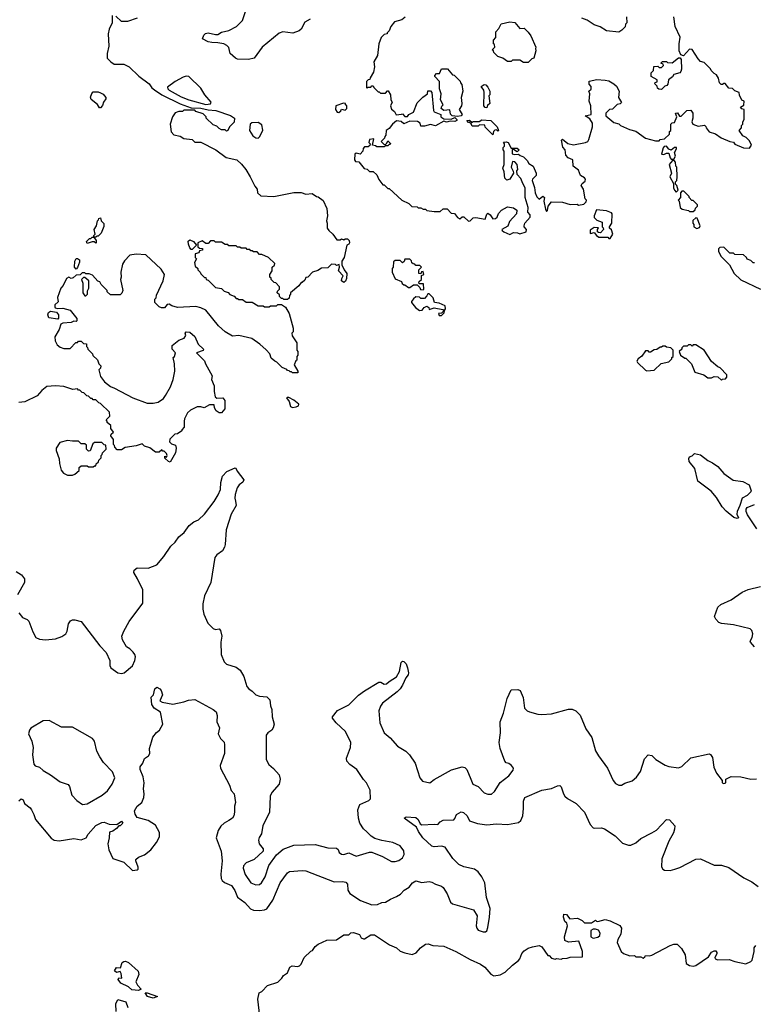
# Model space of a CAD drawing. Extents: x 2086813 to 2278017, y 548126 to 753336.
# Tile 51 of 256: x 2159193 to 2165204, y 586372 to 594431. Entities that reach past the tile are written whole.
import ezdxf

# ---------------------------------------------------------------- set-up
doc = ezdxf.new("R2010")
doc.units = 0

msp = doc.modelspace()

# ---------------------------------------------------------------- linework, layer by layer
at = {"layer": '0CON10XD'}
for points in [[(2161571.2, 594435), (2161525, 594410), (2161496.1, 594353.9), (2161480.7, 594339.3), (2161427.7, 594322.3), (2161345, 594330.8), (2161315, 594320), (2161176, 594205), (2161112.5, 594115), (2161065.8, 594104.2), (2160975, 594109.2), (2160958, 594115), (2160914.4, 594154.4), (2160903.3, 594203.3), (2160888.9, 594218.9), (2160862.4, 594232.4), (2160815, 594243.1), (2160765, 594243.8), (2160735, 594251.1), (2160690, 594275), (2160700, 594305), (2160712.1, 594317.9), (2160735, 594323.6), (2160795, 594309.5), (2160815, 594310.6), (2160845, 594327.8), (2160905, 594343.3), (2160966.7, 594375), (2161016, 594425), (2161045, 594515.8)], [(2159950.8, 594465), (2159948.8, 594405), (2159923.8, 594355), (2159916.2, 594315), (2159921.2, 594215), (2159910, 594155), (2159910, 594115), (2159940, 594085), (2159965, 594067.5), (2160045, 594066.7), (2160087.5, 594045), (2160168.9, 593968.9), (2160252, 593905), (2160274.4, 593874.4), (2160296.4, 593856.4), (2160355, 593817.5), (2160505, 593743.3), (2160595, 593710), (2160675, 593706.7), (2160735, 593693.8), (2160799.3, 593689.3), (2160917.7, 593647.7), (2160950, 593625), (2160948.3, 593591.7), (2160910, 593555), (2160896.4, 593523.6), (2160885, 593520), (2160875, 593530), (2160845, 593530), (2160825, 593540), (2160805, 593560), (2160775, 593570), (2160720, 593625), (2160720, 593635), (2160695, 593660), (2160635, 593680), (2160625, 593690), (2160535, 593690), (2160525, 593680), (2160495, 593680), (2160465, 593667.5), (2160443, 593637), (2160423.3, 593575), (2160433, 593513), (2160455, 593490), (2160507, 593477), (2160535, 593460), (2160605, 593450), (2160625, 593430), (2160675, 593430), (2160797, 593367), (2160883, 593303), (2160970, 593285), (2161009.3, 593249.3), (2161042.5, 593205), (2161080, 593145), (2161117.5, 593067.5), (2161137.5, 593045), (2161140, 593015), (2161165, 592990), (2161273, 592983), (2161435, 593016.7), (2161495, 593016.7), (2161535, 593002.5), (2161585, 593007.5), (2161623, 592983), (2161635, 592982.5), (2161675, 592950), (2161707, 592887), (2161712.5, 592825), (2161702.5, 592785), (2161710, 592765), (2161710, 592725), (2161722.5, 592705), (2161756.4, 592676.4), (2161788.3, 592628.3), (2161815, 592630), (2161825, 592637.5), (2161845, 592630), (2161855, 592637.5), (2161875, 592637.5), (2161890, 592625), (2161892.5, 592605), (2161885, 592592.5), (2161870, 592585), (2161847.5, 592485), (2161830, 592455), (2161830, 592425), (2161847.5, 592385), (2161870, 592355), (2161866.2, 592313.8), (2161858.3, 592291.7), (2161845, 592280), (2161827.5, 592295), (2161828.3, 592311.7), (2161840, 592335), (2161802.5, 592375), (2161810, 592405), (2161808.3, 592428.3), (2161785, 592420), (2161777.5, 592427.5), (2161745, 592430), (2161715, 592400), (2161663, 592397), (2161631.7, 592378.3), (2161590, 592365), (2161550, 592325), (2161535, 592320), (2161525, 592300), (2161505, 592280), (2161495, 592280), (2161476.4, 592253.6), (2161410, 592195), (2161410, 592185), (2161400, 592175), (2161398.3, 592151.7), (2161385, 592140), (2161355, 592140), (2161345, 592150), (2161335, 592150), (2161320, 592165), (2161318.3, 592178.3), (2161300, 592195), (2161301.7, 592208.3), (2161320, 592225), (2161320, 592245), (2161288.3, 592278.3), (2161275, 592280), (2161250, 592305), (2161250, 592315), (2161240, 592325), (2161240, 592345), (2161260, 592375), (2161260, 592405), (2161278.3, 592421.7), (2161280, 592435), (2161230, 592485), (2161175, 592510), (2161155, 592510), (2161135, 592530), (2161105, 592530), (2161095, 592540), (2161085, 592540), (2161075, 592550), (2161055, 592550), (2161045, 592560), (2161005, 592560), (2160995, 592570), (2160975, 592570), (2160965, 592580), (2160905, 592580), (2160895, 592590), (2160875, 592590), (2160845, 592610), (2160795, 592610), (2160785, 592620), (2160755, 592620), (2160735, 592600), (2160715, 592600), (2160685, 592620), (2160650, 592605), (2160651.7, 592571.7), (2160665, 592560), (2160688.3, 592558.3), (2160690, 592545), (2160665, 592540), (2160658.3, 592521.7), (2160630, 592515), (2160630, 592485), (2160640, 592475), (2160622.5, 592445), (2160630, 592415), (2160650, 592395), (2160650, 592385), (2160670, 592365), (2160675, 592350), (2160705, 592320), (2160715, 592320), (2160720, 592305), (2160735, 592300), (2160795, 592240), (2160845, 592230), (2160865, 592210), (2160898.3, 592198.3), (2160911.7, 592181.7), (2160948.3, 592168.3), (2160965, 592150), (2160975, 592150), (2160985, 592140), (2161015, 592140), (2161045, 592120), (2161095, 592120), (2161145, 592090), (2161185, 592090), (2161195, 592080), (2161235, 592080), (2161245, 592090), (2161295, 592090), (2161305, 592100), (2161335, 592100), (2161368.3, 592078.3), (2161397, 592027), (2161430, 591905), (2161430, 591875), (2161420, 591865), (2161423, 591843), (2161460, 591785), (2161460, 591725), (2161470, 591715), (2161470, 591685), (2161460, 591675), (2161460, 591645), (2161451.7, 591638.3), (2161440, 591605), (2161470, 591555), (2161468.3, 591541.7), (2161425, 591540), (2161418.3, 591548.3), (2161405, 591550), (2161398.3, 591558.3), (2161385, 591560), (2161378.3, 591568.3), (2161340, 591585), (2161298.3, 591628.3), (2161280, 591635), (2161251.7, 591661.7), (2161240, 591695), (2161209.3, 591729.3), (2161157.5, 591775), (2161091.2, 591821.2), (2160985, 591847.5), (2160935, 591841.2), (2160875, 591876.2), (2160820, 591925), (2160715, 592052.5), (2160675, 592072.5), (2160633, 592083), (2160485, 592076.2), (2160438.3, 592088.3), (2160415, 592103.3), (2160400.7, 592099.3), (2160377, 592073), (2160353, 592073), (2160335, 592080), (2160300, 592115), (2160300, 592145), (2160310, 592155), (2160313, 592177)], [(2160155, 594442.5), (2160075, 594417.5), (2160025, 594417.5), (2159980.3, 594460.3)], [(2162347.7, 594452.3), (2162319.5, 594430.5), (2162260, 594415), (2162231.2, 594375), (2162215, 594340), (2162200, 594325), (2162200, 594315), (2162175, 594310), (2162150, 594285), (2162132.5, 594235), (2162121.7, 594138.3), (2162090, 594085), (2162097.5, 594045), (2162087, 594003), (2162060, 593955), (2162058.3, 593941.7), (2162045, 593940), (2162030, 593925), (2162030, 593875), (2162035, 593870), (2162045, 593880), (2162065, 593880), (2162075, 593890), (2162085, 593890), (2162090, 593875), (2162125, 593840), (2162135, 593840), (2162145, 593830), (2162185, 593830), (2162201.7, 593848.3), (2162208.3, 593848.3), (2162227, 593817), (2162230, 593775), (2162240, 593755), (2162227.5, 593725), (2162235, 593700), (2162259.3, 593679.3), (2162273, 593653), (2162318.3, 593658.3), (2162325, 593660), (2162345, 593637.5), (2162365, 593637.5), (2162377.5, 593655), (2162416.7, 593673.3), (2162445, 593750), (2162491.7, 593798.3), (2162530, 593825), (2162531.7, 593848.3), (2162555, 593850), (2162566.7, 593835), (2162579.3, 593689.3), (2162585, 593677.5), (2162640, 593655), (2162640, 593635), (2162665, 593620), (2162725, 593617.5), (2162755, 593630), (2162770, 593615), (2162770, 593605), (2162755, 593597.5), (2162715, 593600), (2162685, 593592.5), (2162665, 593600), (2162595, 593562.5), (2162555, 593572.5), (2162505, 593560), (2162475, 593560), (2162470, 593585), (2162447.5, 593597.5), (2162385, 593600), (2162335, 593580), (2162315, 593597.5), (2162275, 593602.5), (2162242.5, 593575), (2162215, 593540), (2162192.5, 593525), (2162190, 593485), (2162180, 593475), (2162178.3, 593461.7), (2162150, 593435), (2162171.7, 593411.7), (2162185, 593410), (2162198.3, 593421.7), (2162205, 593440), (2162227, 593417), (2162225, 593410), (2162215, 593410), (2162205, 593400), (2162185, 593400), (2162175, 593390), (2162115, 593390), (2162105, 593400), (2162080, 593405), (2162090, 593455), (2162055, 593450), (2162050, 593425), (2162060, 593415), (2162058.3, 593401.7), (2162045, 593390), (2162015, 593390), (2162003, 593377), (2162000, 593355), (2161978.3, 593331.7), (2161945, 593340), (2161935, 593330), (2161933.3, 593285), (2161941.7, 593271.7), (2161968.3, 593268.3), (2162013, 593213), (2162037, 593207), (2162055, 593190), (2162085, 593190), (2162115, 593160), (2162133, 593123), (2162165, 593080), (2162175, 593080), (2162205, 593050), (2162215, 593050), (2162320, 592955), (2162377, 592927), (2162403, 592903), (2162445, 592900), (2162455, 592890), (2162475, 592890), (2162495, 592880), (2162515, 592880), (2162525, 592870), (2162585, 592860), (2162635, 592860), (2162658.3, 592881.7), (2162691.7, 592881.7), (2162725, 592847.5), (2162750, 592845), (2162775, 592812.5), (2162795, 592802.5), (2162815, 592817.5), (2162827, 592817), (2162865, 592782.5), (2162880, 592785), (2162905, 592810), (2162925, 592812.5), (2163001.7, 592798.3), (2163015, 592840), (2163025, 592847.5), (2163042.5, 592835), (2163065, 592802.5), (2163087, 592803), (2163100, 592815), (2163110, 592845), (2163135, 592872.5), (2163185, 592900), (2163235, 592892.5), (2163261.7, 592871.7), (2163257, 592843), (2163201.7, 592778.3), (2163188, 592742), (2163137.5, 592715), (2163140, 592705), (2163153.9, 592693.9), (2163205, 592672.5)], [(2163355, 594080), (2163315, 594080), (2163285, 594100), (2163225, 594100), (2163215, 594090), (2163185, 594090), (2163147, 594117), (2163105, 594130), (2163071.7, 594161.7), (2163070, 594175), (2163060, 594185), (2163080, 594205), (2163077, 594227), (2163070, 594235), (2163070, 594265), (2163090, 594285), (2163088.3, 594331.7), (2163115, 594360), (2163133.9, 594396.1), (2163205, 594412.5), (2163245, 594407.5), (2163285, 594360), (2163321.7, 594361.7), (2163355, 594330), (2163375, 594300), (2163417.5, 594205), (2163412.5, 594195), (2163417.5, 594175), (2163400, 594115), (2163385, 594110), (2163355, 594080)], [(2163205, 592672.5), (2163235, 592690), (2163267, 592687), (2163285, 592677.5), (2163337.5, 592695), (2163338.8, 592715), (2163320, 592735), (2163320, 592745), (2163327.5, 592765), (2163370, 592815), (2163370, 592835), (2163350, 592855), (2163352.5, 592895), (2163330, 592975), (2163330, 593055), (2163309.3, 593089.3), (2163295, 593130), (2163263, 593163), (2163260, 593195), (2163270, 593205), (2163262.5, 593245), (2163245, 593267.5), (2163225, 593270), (2163213.3, 593225), (2163231.7, 593191.7), (2163232.5, 593175), (2163203.6, 593126.4), (2163178.3, 593118.3), (2163163.6, 593133.6), (2163157.5, 593185), (2163147.5, 593215), (2163157.5, 593245), (2163157.5, 593355), (2163150, 593365), (2163150, 593385), (2163160, 593395), (2163160, 593415), (2163151.7, 593428.3), (2163175, 593432.5), (2163190, 593425), (2163215, 593380), (2163265, 593380), (2163280, 593365), (2163265, 593350), (2163235, 593370), (2163221.7, 593368.3), (2163223.6, 593333.6), (2163245, 593327.5), (2163275, 593330), (2163288.3, 593318.3), (2163315, 593310), (2163345, 593280), (2163360, 593255), (2163393.6, 593233.6), (2163420, 593175), (2163420, 593155), (2163390, 593125), (2163387.5, 593115), (2163406.4, 593056.4), (2163410, 593015), (2163425, 592982.5), (2163445, 592962.5), (2163475, 592987.5), (2163487, 592977), (2163483.3, 592945), (2163495, 592880), (2163505, 592860), (2163511.7, 592868.3), (2163517.5, 592905), (2163545, 592940), (2163635, 592937.5), (2163698.3, 592918.3), (2163755, 592920), (2163765, 592912.5), (2163808.3, 592921.7), (2163828.3, 592941.7), (2163830, 592955), (2163820, 592965), (2163807.5, 593045), (2163787.5, 593075), (2163795, 593090), (2163819.3, 593110.7), (2163822.5, 593125), (2163815, 593136.7), (2163782.5, 593155), (2163765, 593200), (2163721.7, 593231.7), (2163720, 593285), (2163681.7, 593301.7), (2163661.7, 593321.7), (2163657.5, 593365), (2163638.3, 593388.3), (2163627.5, 593445), (2163635, 593452.5), (2163678, 593418), (2163725, 593406.7), (2163823.9, 593426.1), (2163842.5, 593435), (2163850.7, 593449.3), (2163880, 593555), (2163880, 593585), (2163859.3, 593619.3), (2163820, 593645), (2163870, 593655), (2163867.5, 593725), (2163852.5, 593765), (2163857.5, 593825), (2163850, 593845), (2163868.3, 593861.7), (2163870, 593885), (2163853, 593903), (2163851.7, 593928.3), (2163915, 593942.5), (2163985, 593937.5), (2164015, 593930), (2164055, 593907.5), (2164076.4, 593886.4), (2164097.5, 593845), (2164093, 593793), (2164117, 593753), (2164107, 593743), (2164081.7, 593738.3), (2164045, 593700), (2164020, 593695), (2163990, 593665), (2163990, 593645), (2164055, 593590), (2164095, 593580), (2164110, 593565), (2164183, 593533), (2164235, 593520), (2164315, 593462.5), (2164395, 593440), (2164425, 593440), (2164435, 593450), (2164470, 593455), (2164510, 593495), (2164510, 593515), (2164520, 593525), (2164520, 593575), (2164533, 593587), (2164550, 593590), (2164570, 593635), (2164565, 593650), (2164560, 593665), (2164575, 593670), (2164591.7, 593641.7), (2164605, 593642.5), (2164651.7, 593688.3), (2164685, 593690), (2164700, 593665), (2164700, 593625), (2164692.5, 593595), (2164702.5, 593575), (2164745, 593560), (2164797, 593567), (2164808.3, 593558.3), (2164810, 593545), (2164835, 593512.5), (2164887, 593497), (2164933, 593463), (2165003, 593433), (2165035, 593430), (2165045, 593412.5), (2165115, 593382.5), (2165165, 593380), (2165180, 593405), (2165165, 593440), (2165138.3, 593468.3), (2165111.7, 593481.7), (2165080, 593525), (2165100, 593545), (2165100, 593565), (2165110, 593575), (2165110, 593595), (2165120, 593615), (2165120, 593695), (2165101.7, 593701.7), (2165090, 593715), (2165118.3, 593731.7), (2165120, 593765), (2165101.7, 593771.7), (2165083, 593813), (2165080, 593835), (2165045, 593850), (2165025, 593867.5), (2164995, 593870), (2164965, 593910), (2164955, 593910), (2164945, 593900), (2164931.7, 593901.7), (2164920, 593915), (2164911.7, 593951.7), (2164895, 593980), (2164875, 593990), (2164850, 594015), (2164845, 594030), (2164795, 594080), (2164765, 594090), (2164745, 594110), (2164695, 594187.5), (2164675, 594190), (2164625, 594136.7), (2164602.5, 594142.5), (2164590, 594175), (2164590, 594235), (2164598.3, 594288.3), (2164557.5, 594375), (2164546.7, 594455)], [(2164157.5, 594455), (2164160, 594405), (2164150, 594395), (2164147, 594373), (2164120, 594345), (2164095, 594330), (2163995, 594340), (2163941.7, 594371.7), (2163895, 594390), (2163837, 594427), (2163793, 594443)], [(2164445, 593860), (2164421.7, 593861.7), (2164411.7, 593871.7), (2164408.3, 593888.3), (2164390, 593905), (2164391.7, 593918.3), (2164408.3, 593921.7), (2164408.3, 593938.3), (2164360, 593965), (2164360, 593995), (2164380, 594015), (2164381.7, 594048.3), (2164415, 594050), (2164425, 594040), (2164445, 594040), (2164460, 594055), (2164458.3, 594068.3), (2164440, 594075), (2164451.7, 594088.3), (2164485, 594090), (2164495, 594080), (2164531.7, 594078.3), (2164585, 594120), (2164598.3, 594118.3), (2164606.7, 594105), (2164608.8, 594025), (2164603.8, 594006.2), (2164593.6, 593996.4), (2164546.7, 593983.3), (2164535, 593962.5), (2164501.7, 593938.3), (2164497, 593903), (2164488.3, 593891.7), (2164471.7, 593888.3), (2164445, 593860)], [(2162775, 593637.5), (2162733, 593643), (2162718.3, 593658.3), (2162712.5, 593692.5), (2162665, 593686.7), (2162642.5, 593705), (2162646.4, 593723.6), (2162657.5, 593735), (2162636.2, 593775), (2162642.5, 593825), (2162628.8, 593865), (2162627.5, 593925), (2162590, 593965), (2162590, 593975), (2162605, 593990), (2162628.3, 593991.7), (2162645, 594030), (2162695, 594030), (2162735, 593980), (2162748.3, 593978.3), (2162798.3, 593928.3), (2162800, 593915), (2162811.7, 593901.7), (2162820, 593845), (2162806.7, 593795), (2162810, 593745), (2162807.5, 593725), (2162790, 593695), (2162812.5, 593655), (2162805, 593643.3), (2162775, 593637.5)], [(2160715, 593737.5), (2160755, 593742.5), (2160760, 593755), (2160707.5, 593815), (2160675, 593870), (2160575.9, 593965.9), (2160555, 593968.8), (2160529.3, 593960.7), (2160463.9, 593926.1), (2160401.9, 593878.1), (2160404.3, 593865), (2160415, 593854.4), (2160515, 593800.8), (2160577.5, 593775), (2160715, 593737.5)], [(2159855, 593710), (2159845, 593710), (2159828.3, 593738.3), (2159778.3, 593778.3), (2159773, 593797), (2159783, 593827), (2159795, 593840), (2159835, 593840), (2159855, 593832.5), (2159875, 593822.5), (2159897.5, 593795), (2159897, 593783), (2159877.5, 593755), (2159871.7, 593728.3), (2159855, 593710)], [(2163015, 593710), (2163001.7, 593711.7), (2162990, 593725), (2162992.5, 593835), (2162990, 593855), (2162970, 593885), (2162995, 593900), (2163008.3, 593898.3), (2163025, 593880), (2163040, 593845), (2163040, 593815), (2163032.5, 593807.5), (2163040, 593745), (2163021.7, 593728.3), (2163015, 593710)], [(2161805, 593672.5), (2161820, 593685), (2161825, 593700), (2161855, 593690), (2161870, 593705), (2161870, 593725), (2161860, 593735), (2161860, 593745), (2161843, 593747), (2161780, 593725), (2161777.5, 593695), (2161790, 593675), (2161805, 593672.5)], [(2161145, 593462.5), (2161157.5, 593475), (2161181.7, 593528.3), (2161175, 593570), (2161145, 593588.8), (2161093, 593587), (2161080, 593575), (2161073, 593523), (2161100.5, 593480.5), (2161125, 593463.3), (2161145, 593462.5)], [(2163065, 593490), (2163001.7, 593551.7), (2162998.3, 593568.3), (2162955, 593570), (2162945, 593560), (2162895, 593560), (2162888.3, 593578.3), (2162875, 593590), (2162865, 593590), (2162852.5, 593605), (2162875, 593607.5), (2162895, 593590), (2162905, 593597.5), (2162951.7, 593598.3), (2162975, 593612.5), (2163047.5, 593605), (2163100, 593555), (2163110, 593525), (2163105, 593520), (2163095, 593530), (2163081.7, 593528.3), (2163070, 593515), (2163065, 593490)], [(2164545, 593290), (2164560, 593315), (2164552.5, 593345), (2164566.4, 593373.6), (2164566.4, 593386.4), (2164550, 593385), (2164525, 593362.5), (2164505, 593372.5), (2164485, 593396.7), (2164467, 593393), (2164458.3, 593381.7), (2164445, 593330), (2164465, 593327.5), (2164485, 593340), (2164505, 593340), (2164515, 593300), (2164525, 593290), (2164545, 593290)], [(2164565, 593020), (2164580, 593035), (2164570, 593075), (2164560, 593085), (2164560, 593105), (2164570, 593115), (2164572.5, 593145), (2164570, 593225), (2164563, 593233), (2164560, 593265), (2164548.3, 593278.3), (2164535, 593280), (2164507.5, 593245), (2164527.5, 593175), (2164513.3, 593145), (2164541.7, 593091.7), (2164542.5, 593055), (2164550, 593035), (2164565, 593020)], [(2164705, 592860), (2164720, 592875), (2164721.7, 592888.3), (2164740, 592905), (2164740, 592915), (2164705, 592950), (2164691.7, 592951.7), (2164670, 592975), (2164670, 592985), (2164628.3, 593028.3), (2164611.7, 593028.3), (2164600, 593015), (2164600, 592975), (2164580, 592955), (2164590, 592945), (2164597.5, 592895), (2164615, 592880), (2164665, 592870), (2164675, 592860), (2164705, 592860)], [(2164025, 592640), (2164046.7, 592675), (2164035, 592710), (2164020, 592725), (2164020, 592735), (2164037.5, 592765), (2164041.7, 592841.7), (2164035, 592850), (2163996.1, 592866.1), (2163913.8, 592876.2), (2163892.5, 592825), (2163893, 592813), (2163915, 592790), (2163960, 592775), (2163960, 592735), (2163968.3, 592728.3), (2163970, 592715), (2163945, 592687.5), (2163928.3, 592688.3), (2163920, 592695), (2163920, 592715), (2163928.3, 592728.3), (2163895, 592730), (2163861.7, 592708.3), (2163860, 592685), (2163865, 592680), (2163895, 592690), (2163913.6, 592663.6), (2163930.7, 592650.7), (2164005, 592650), (2164015, 592640), (2164025, 592640)], [(2159815, 592650), (2159800, 592650), (2159800, 592665), (2159810, 592675), (2159802.5, 592715), (2159822.5, 592745), (2159830, 592785), (2159838.3, 592791.7), (2159840, 592805), (2159855, 592810), (2159860, 592785), (2159881.7, 592761.7), (2159881.7, 592738.3), (2159860, 592685), (2159835, 592660), (2159825, 592660), (2159815, 592650)], [(2164735, 592722.5), (2164755, 592730), (2164760, 592745), (2164737, 592807), (2164725, 592810), (2164701.7, 592788.3), (2164700, 592765), (2164710, 592755), (2164710, 592735), (2164735, 592722.5)], [(2159745, 592600), (2159740, 592615), (2159765, 592640), (2159775, 592640), (2159785, 592650), (2159800, 592650), (2159820, 592625), (2159820, 592605), (2159815, 592602.5), (2159801.7, 592611.7), (2159785, 592612.5), (2159745, 592600)], [(2160605, 592550), (2160595, 592550), (2160585, 592562.5), (2160574.4, 592594.4), (2160572.7, 592617.3), (2160585, 592628), (2160616.1, 592616.1), (2160640, 592585), (2160605, 592550)], [(2165205, 592440), (2165195, 592440), (2165175, 592460), (2165145, 592470), (2165140, 592485), (2165117, 592507), (2165045, 592510), (2165035, 592520), (2165005, 592520), (2164955, 592570), (2164923, 592567), (2164910, 592555), (2164910, 592535), (2164927.5, 592505), (2164930, 592495), (2165000, 592425), (2165040, 592355), (2165095, 592302.5), (2165255, 592226.7)], [(2160313, 592177), (2160367, 592293), (2160377.5, 592345), (2160349.3, 592389.3), (2160225, 592507.5), (2160145, 592513.3), (2160095, 592502.5), (2160051.7, 592458.3), (2160035, 592430), (2160020, 592365), (2160022.5, 592325), (2160017.5, 592305), (2160037.5, 592215), (2160028.3, 592191.7), (2160015, 592180), (2159935, 592180), (2159910, 592205), (2159910, 592215), (2159860, 592265), (2159850, 592285), (2159831.7, 592291.7), (2159789.3, 592339.3), (2159761.7, 592351.7), (2159735, 592350), (2159725, 592360), (2159705, 592360), (2159688.3, 592341.7), (2159655, 592340), (2159631.7, 592318.3), (2159615, 592312.5), (2159595, 592322.5), (2159575, 592312.5), (2159547.5, 592255), (2159530, 592235), (2159503.6, 592156.4), (2159507, 592123), (2159481.7, 592098.3), (2159480.7, 592080.7), (2159483.9, 592073.9), (2159505, 592067.5), (2159545, 592070), (2159605, 592052.5), (2159660, 591985), (2159660, 591965), (2159655, 591960), (2159635, 591962.5), (2159615, 591952.5), (2159545, 591947.5), (2159530.7, 591939.3), (2159515.9, 591894.1), (2159480, 591835), (2159483.6, 591803.6), (2159500.7, 591770.7), (2159525, 591750), (2159555, 591740), (2159605, 591740), (2159651.7, 591788.3), (2159665, 591790), (2159675, 591800), (2159695, 591800), (2159715, 591780), (2159738.3, 591778.3), (2159740, 591755), (2159748.3, 591748.3), (2159750, 591735), (2159790, 591695), (2159791.7, 591681.7), (2159828.3, 591648.3), (2159840, 591615), (2159857, 591597), (2159855, 591580), (2159840, 591565), (2159855, 591510), (2159887, 591467), (2159935, 591427.5), (2159970, 591415), (2160120, 591335), (2160235, 591292.5), (2160285, 591291.2), (2160325, 591300), (2160369.5, 591330.5), (2160386.1, 591353.9), (2160426.7, 591425), (2160450, 591485), (2160462.5, 591555), (2160460, 591615), (2160450, 591665), (2160460, 591675), (2160467.5, 591705), (2160440, 591735), (2160440, 591765), (2160495, 591807.5), (2160540, 591825), (2160552.5, 591845), (2160547.5, 591865), (2160553.9, 591876.1), (2160585, 591873.3), (2160625, 591836.7), (2160652.5, 591775), (2160696.2, 591735), (2160695, 591723.3), (2160640, 591705), (2160705, 591640), (2160712.5, 591615), (2160767.5, 591515), (2160762.5, 591485), (2160783.3, 591435), (2160783, 591387), (2160793, 591343), (2160805, 591332.5), (2160855, 591336.7), (2160872.5, 591315), (2160872.5, 591245), (2160845, 591212.5), (2160825, 591212.5), (2160800.7, 591230.7), (2160787.5, 591255), (2160785, 591280), (2160745, 591277.5), (2160703.3, 591253.3), (2160675, 591262.5), (2160645, 591262.5), (2160590, 591235), (2160567, 591213), (2160542.5, 591165), (2160537.5, 591145), (2160540, 591095), (2160520, 591075), (2160520, 591065), (2160485, 591040), (2160461.7, 591038.3), (2160421.7, 590998.3), (2160420, 590975), (2160435, 590960), (2160468.3, 590948.3), (2160472.5, 590925), (2160467.5, 590885), (2160425, 590810), (2160410, 590815), (2160381.7, 590841.7), (2160381.7, 590858.3), (2160395, 590850), (2160400, 590865), (2160395, 590880), (2160375, 590900), (2160365, 590900), (2160355, 590910), (2160335, 590890), (2160305, 590892.5), (2160257, 590927), (2160215, 590940), (2160195, 590960), (2160145, 590942.5), (2160055, 590930), (2160025, 590910), (2159991.7, 590911.7), (2159971.7, 590931.7), (2159970, 590945), (2159960, 590955), (2159960, 590995), (2159940, 591025), (2159941.7, 591038.3), (2159960, 591055), (2159940, 591085), (2159938.3, 591108.3), (2159910, 591135), (2159910, 591145), (2159900, 591155), (2159930, 591185), (2159928.3, 591218.3), (2159855, 591290), (2159840, 591295), (2159815, 591320), (2159795, 591320), (2159785, 591330), (2159775, 591330), (2159755, 591350), (2159741.7, 591351.7), (2159718.3, 591378.3), (2159705, 591380), (2159685, 591400), (2159675, 591400), (2159665, 591410), (2159627, 591403), (2159555, 591427.5), (2159485, 591433.3), (2159415, 591430), (2159373.6, 591396.4), (2159335, 591352.5), (2159235, 591302.5), (2159185, 591297.5)], [(2159655, 592390), (2159642.5, 592405), (2159643.8, 592455), (2159654, 592476), (2159665, 592477.5), (2159682.5, 592465), (2159683, 592447), (2159667, 592403), (2159655, 592390)], [(2162495, 592220), (2162500, 592225), (2162498.3, 592268.3), (2162465, 592270), (2162460, 592275), (2162461.7, 592288.3), (2162480, 592305), (2162481.7, 592338.3), (2162500, 592345), (2162495, 592370), (2162481.7, 592368.3), (2162475, 592350), (2162460, 592355), (2162460, 592385), (2162480, 592405), (2162468.3, 592418.3), (2162435, 592420), (2162425, 592430), (2162411.7, 592431.7), (2162401.7, 592441.7), (2162398.3, 592458.3), (2162385, 592470), (2162345, 592470), (2162338.3, 592451.7), (2162325, 592440), (2162305, 592460), (2162265, 592460), (2162251.7, 592448.3), (2162250, 592405), (2162240, 592395), (2162240, 592365), (2162265, 592310), (2162318.3, 592288.3), (2162321.7, 592271.7), (2162335, 592260), (2162345, 592260), (2162375, 592240), (2162385, 592240), (2162415, 592260), (2162445, 592260), (2162468.3, 592238.3), (2162471.7, 592221.7), (2162495, 592220)], [(2159735, 592170), (2159747.5, 592185), (2159748.3, 592211.7), (2159757.5, 592235), (2159760, 592295), (2159725, 592320), (2159715, 592320), (2159700, 592305), (2159710, 592275), (2159710, 592195), (2159725, 592170), (2159735, 592170)], [(2162645, 592010), (2162667, 592033), (2162668.3, 592051.7), (2162677.5, 592065), (2162675, 592090), (2162625, 592110), (2162587, 592117), (2162577.5, 592155), (2162545, 592187.5), (2162531.7, 592188.3), (2162525, 592170), (2162505, 592150), (2162475, 592150), (2162465, 592160), (2162435, 592162.5), (2162415, 592147.5), (2162400, 592125), (2162400, 592115), (2162432.5, 592075), (2162465, 592050), (2162487, 592053), (2162503.6, 592076.4), (2162525, 592087.5), (2162540, 592075), (2162545, 592060), (2162585, 592072.5), (2162655, 592060), (2162660, 592055), (2162658.3, 592041.7), (2162645, 592030), (2162620, 592025), (2162625, 592010), (2162645, 592010)], [(2159505, 591980), (2159431.7, 591991.7), (2159422.5, 592015), (2159427.5, 592035), (2159445, 592046.2), (2159495, 592037.5), (2159510, 592015), (2159511.7, 591988.3), (2159505, 591980)], [(2164325, 591557.5), (2164385, 591562.5), (2164441.7, 591618.3), (2164505, 591630), (2164530, 591655), (2164530, 591665), (2164540, 591675), (2164540, 591725), (2164520, 591745), (2164485, 591750), (2164475, 591760), (2164455, 591760), (2164445, 591750), (2164435, 591750), (2164407, 591733), (2164385, 591730), (2164355, 591710), (2164345, 591710), (2164335, 591720), (2164315, 591720), (2164283, 591677), (2164253.9, 591656.1), (2164243.3, 591635), (2164247.5, 591625), (2164313.8, 591563.8), (2164325, 591557.5)], [(2164935, 591480), (2164945, 591490), (2164968.3, 591491.7), (2164980, 591505), (2164980, 591525), (2164925, 591582.5), (2164905, 591590), (2164853.3, 591633.3), (2164795, 591727.5), (2164725, 591770), (2164705, 591770), (2164695, 591760), (2164685, 591770), (2164665, 591770), (2164655, 591760), (2164625, 591760), (2164610, 591745), (2164610, 591735), (2164590, 591715), (2164600, 591685), (2164635, 591660), (2164645, 591660), (2164690, 591615), (2164717, 591547), (2164790, 591525), (2164825, 591500), (2164855, 591500), (2164875, 591510), (2164907, 591507), (2164935, 591480)], [(2161425, 591257.5), (2161455, 591262.5), (2161475, 591270), (2161476.7, 591285), (2161435, 591318), (2161395, 591340), (2161380.7, 591339.3), (2161377.5, 591335), (2161397.5, 591305), (2161410, 591265), (2161425, 591257.5)], [(2159625, 590702.5), (2159645, 590710), (2159678.3, 590741.7), (2159680, 590765), (2159695, 590780), (2159745, 590780), (2159755, 590770), (2159795, 590770), (2159805, 590780), (2159815, 590780), (2159820, 590795), (2159838.3, 590811.7), (2159840, 590825), (2159860, 590845), (2159860, 590865), (2159868.3, 590871.7), (2159870, 590885), (2159900, 590915), (2159898.3, 590948.3), (2159885, 590950), (2159865, 590970), (2159805, 590970), (2159791.7, 590958.3), (2159768.3, 590901.7), (2159755, 590900), (2159740, 590915), (2159738.3, 590948.3), (2159725, 590960), (2159695, 590960), (2159675, 590980), (2159625, 590980), (2159585, 590987.5), (2159520.7, 590969.3), (2159492.5, 590925), (2159492.5, 590905), (2159517, 590837), (2159518.3, 590798.3), (2159532.5, 590745), (2159550.7, 590720.7), (2159583, 590703), (2159625, 590702.5)], [(2165065, 590347.5), (2165037.4, 590357.4), (2164975, 590407.5), (2164940, 590445), (2164895, 590520), (2164852.1, 590572.1), (2164743.3, 590655), (2164717.7, 590757.7), (2164671.2, 590815), (2164669.3, 590840.7), (2164675, 590852.5), (2164695, 590860), (2164715, 590880), (2164765, 590870), (2164822.7, 590822.7), (2164862.5, 590805), (2164905, 590773.8), (2164955.6, 590715.6), (2165031.7, 590661.7), (2165110.7, 590650.7), (2165163.3, 590623.3), (2165178.2, 590575), (2165175, 590565.8), (2165145, 590535.9), (2165104.7, 590515.3), (2165086.5, 590455), (2165063.4, 590405), (2165062.6, 590382.6), (2165074, 590355), (2165065, 590347.5)], [(2159186.2, 589575), (2159215, 589538.8), (2159255, 589521.2), (2159268.8, 589508.8), (2159301.3, 589421.3), (2159326.2, 589375), (2159355, 589360.8), (2159405, 589354.5), (2159485, 589362.2), (2159538.9, 589381.1), (2159569.2, 589405), (2159582.5, 589425), (2159591.4, 589485), (2159609.1, 589510.9), (2159625, 589519.2), (2159645, 589519.2), (2159695, 589506), (2159847.5, 589305), (2159900.7, 589250.7), (2159931.2, 589185), (2159930, 589145), (2159938.8, 589125), (2159995, 589084.3), (2160025, 589080), (2160046.7, 589085), (2160115, 589141.2), (2160135.7, 589185), (2160140, 589215), (2160136, 589235), (2160122, 589255), (2160095, 589282), (2160067.7, 589297.7), (2160034.4, 589354.4), (2160030, 589385), (2160044, 589426), (2160090, 589505), (2160200.6, 589655), (2160201.1, 589765), (2160158.1, 589855), (2160125.8, 589905), (2160130.6, 589925), (2160155, 589945.6), (2160245, 589941.1), (2160315, 589970), (2160372.9, 590037.1), (2160429.2, 590120.8), (2160464.4, 590155), (2160495, 590199.2), (2160539.4, 590235), (2160580.2, 590289.8), (2160617.9, 590322.1), (2160655, 590337.5), (2160705.9, 590384.1), (2160785, 590487.1), (2160818.3, 590541.7), (2160835.5, 590585), (2160838, 590642), (2160852.5, 590695), (2160887, 590733), (2160955, 590763.3), (2160960.7, 590760.7), (2160972.5, 590735), (2161027.8, 590665), (2161019.2, 590645), (2160988, 590625), (2160971.7, 590598.3), (2160957.5, 590545), (2160954.4, 590515), (2160959.5, 590490.4), (2160964.2, 590455), (2160924.4, 590385), (2160883.1, 590256.9), (2160874.3, 590135), (2160867.6, 590112.4), (2160853.8, 590085), (2160805, 590051.2), (2160789.5, 590030.4), (2160756, 589825), (2160706, 589715), (2160691.2, 589648.8), (2160692, 589605), (2160700, 589565), (2160731.7, 589491.7), (2160775, 589446.9), (2160795, 589440.6), (2160824.1, 589444.1), (2160835, 589432.5), (2160846, 589385), (2160840, 589335), (2160841.9, 589235), (2160865.7, 589175), (2160886.2, 589155), (2160965, 589130.3), (2160996.9, 589106.9), (2161027.8, 589055), (2161051.9, 588971.9), (2161067.5, 588955), (2161096, 588936), (2161125, 588904.2), (2161155, 588894.3), (2161215, 588889.4), (2161240.8, 588865), (2161246.2, 588815), (2161256.2, 588785), (2161258.8, 588725), (2161276.2, 588665), (2161268, 588635), (2161255, 588616.7), (2161223.3, 588595), (2161208.8, 588575), (2161210, 588375), (2161232, 588335), (2161271.1, 588301.1), (2161315, 588248.8), (2161325.7, 588215), (2161317.4, 588172.6), (2161256.2, 588105), (2161242, 588075), (2161237.9, 587942.1), (2161181.4, 587835), (2161172.5, 587767.5), (2161152.3, 587737.7), (2161146.2, 587715), (2161153.8, 587685), (2161186, 587645), (2161186.2, 587625), (2161113, 587557), (2161045, 587530.8), (2161023.1, 587505), (2161022.2, 587485), (2161038.9, 587435), (2161084, 587365), (2161125, 587349.2), (2161155, 587352), (2161172, 587365), (2161201.1, 587415), (2161231.7, 587508.3), (2161294.5, 587595.5), (2161349.4, 587640.6), (2161435, 587673.5), (2161609.7, 587679.7), (2161715, 587652.5), (2161785, 587651.2), (2161798.6, 587638.6), (2161808, 587615), (2161825, 587600.8), (2161845, 587598.6), (2161885, 587611.4), (2161945, 587584.4), (2162055, 587618), (2162075, 587618), (2162162.7, 587582.7), (2162235, 587541.2), (2162265, 587540), (2162295, 587550), (2162325, 587570), (2162338.1, 587598.1), (2162335, 587626.7), (2162305, 587668.8), (2162247.5, 587695), (2162155, 587712), (2162100.3, 587730.3), (2162068.7, 587748.7), (2162032.6, 587782.6), (2162007.6, 587807.6), (2161975.6, 587855), (2161964.4, 587895), (2161959.2, 587965), (2161975, 588006.7), (2162049.7, 588040.3), (2162063.3, 588055), (2162060.8, 588125), (2162031.2, 588185), (2162005, 588212.5), (2161952, 588295), (2161893.8, 588335), (2161870.9, 588360.9), (2161866, 588386), (2161899.4, 588475), (2161901.4, 588515), (2161860, 588605), (2161784, 588675), (2161753.3, 588715), (2161752.5, 588725), (2161793.2, 588776.8), (2161885, 588824.2), (2161965, 588901.8), (2162015, 588938), (2162131.8, 589008.2), (2162147.4, 589007.4), (2162175, 588991.5), (2162195, 588994.4), (2162215.4, 589014.6), (2162275, 589052), (2162300.8, 589095)], [(2165226, 590265), (2165148, 590378), (2165136.9, 590405), (2165137.2, 590425), (2165145, 590439.1), (2165206.4, 590463.6)], [(2159163.8, 589915), (2159207, 589887), (2159231.1, 589855), (2159231.4, 589825), (2159175.5, 589724.5)], [(2165205, 589297.5), (2165172.5, 589335), (2165170, 589345), (2165186.2, 589375), (2165192, 589405), (2165185, 589432.5), (2165170, 589445), (2165035, 589477.1), (2164935, 589489.1), (2164915, 589497.3), (2164888.1, 589525), (2164879.4, 589545), (2164905, 589622.5), (2164931.2, 589645), (2165015, 589681.9), (2165105, 589745.6), (2165153.9, 589766.1), (2165255, 589790.6)], [(2162300.8, 589095), (2162315, 589170), (2162325, 589180), (2162335, 589176.7), (2162355, 589157.5), (2162367, 589127), (2162375.6, 589085), (2162371.3, 589068.7), (2162351.9, 589045), (2162326, 588984), (2162305.4, 588954.6), (2162281.5, 588928.5), (2162162, 588838), (2162145, 588813.3), (2162132.5, 588775), (2162138.6, 588675), (2162175, 588593.8), (2162225, 588554.2), (2162285.4, 588485.4), (2162353.4, 588443.4), (2162382, 588415), (2162428, 588345), (2162466.8, 588226.8), (2162488.8, 588198.8), (2162550, 588185), (2162585, 588212.5), (2162727.6, 588292.4), (2162815, 588314.3), (2162835, 588309.2), (2162852, 588295), (2162884.2, 588215), (2162902, 588175), (2162944, 588154), (2162995, 588102), (2163025, 588092), (2163055, 588092), (2163078.8, 588115), (2163125, 588186.2), (2163195, 588243.3), (2163231.7, 588288.3), (2163233.3, 588305), (2163217.7, 588327.7), (2163195, 588343.3), (2163175, 588347.5), (2163161.7, 588361.7), (2163123.3, 588465), (2163116.7, 588515), (2163126.7, 588595), (2163126, 588685), (2163152, 588755), (2163182.2, 588875), (2163214.2, 588945.8), (2163268.3, 588948.3), (2163289.3, 588939.3), (2163313, 588883), (2163322.7, 588795), (2163344.3, 588775), (2163365, 588765.5), (2163433.4, 588746.6), (2163465.7, 588744.3), (2163545, 588750), (2163685, 588788.9), (2163715, 588786.7), (2163744.6, 588774.6), (2163779.2, 588739.2), (2163825, 588626.7), (2163875, 588556.7), (2163905.9, 588445.9), (2163928.8, 588405), (2164003.3, 588305), (2164048.8, 588205), (2164068.8, 588178.8), (2164094.5, 588164.5), (2164117.5, 588165), (2164145, 588180.8), (2164205, 588200), (2164240, 588230), (2164271.7, 588278.3), (2164305, 588380), (2164335, 588413.8), (2164365, 588407.5), (2164398.8, 588375), (2164475, 588330), (2164505, 588319.2), (2164585, 588306.2), (2164611.7, 588318.3), (2164685, 588390), (2164835, 588422), (2164846.3, 588416.3), (2164862.8, 588392.8), (2164873.6, 588313.6), (2164895, 588262.5), (2164940, 588205), (2164942.5, 588185), (2164955, 588180), (2164970, 588185), (2164970, 588215), (2165015, 588237.5), (2165095, 588233.3), (2165175, 588213.3), (2165221.7, 588218.3)], [(2159185, 588037.5), (2159205, 588052.5), (2159222.5, 588045), (2159232.5, 588015), (2159279.5, 587979.6), (2159290, 587965), (2159310, 587925), (2159321.2, 587885), (2159450.5, 587730.4), (2159475, 587716.2), (2159515, 587710.8), (2159635, 587729.5), (2159695, 587719.2), (2159735.7, 587734.3), (2159752, 587765), (2159816, 587835), (2159865, 587860), (2159885, 587862), (2159926.4, 587846.4), (2159986.7, 587843.3), (2160025, 587870), (2160036.7, 587855), (2160016.2, 587833.8), (2160005, 587832.5), (2159985, 587810), (2159955, 587790), (2159928.3, 587781.7), (2159925.8, 587735), (2159914.3, 587685), (2159921.9, 587635), (2159954.5, 587564.5), (2160044.1, 587534.1), (2160115, 587466.7), (2160155, 587472.5), (2160161.7, 587478.3), (2160163.3, 587495), (2160142.5, 587545), (2160143.6, 587556.4), (2160165, 587576.7), (2160214.1, 587595.9), (2160265, 587636.7), (2160313.6, 587696.4), (2160337.3, 587742.7), (2160338.3, 587778.3), (2160305, 587837.5), (2160245, 587875.8), (2160155, 587900), (2160138.3, 587928.3), (2160131.2, 587955), (2160153.8, 587995), (2160192, 588025), (2160208.6, 588065), (2160211.4, 588095), (2160205.7, 588135), (2160212.5, 588185), (2160204.3, 588235), (2160180, 588295), (2160178, 588315), (2160200, 588345), (2160215, 588382.5), (2160245.7, 588404.3), (2160258, 588425), (2160256.1, 588466.1), (2160270.3, 588519.7), (2160281.3, 588558.7), (2160313, 588597), (2160336.7, 588615), (2160363.8, 588665), (2160345, 588762.5), (2160293.8, 588795), (2160273, 588827), (2160270, 588885), (2160287.5, 588905), (2160297.5, 588955), (2160315, 588967.5), (2160340, 588955), (2160351.7, 588941.7), (2160362.5, 588905), (2160340, 588855), (2160360, 588845), (2160445, 588827.5), (2160535, 588847.5), (2160575, 588862.5), (2160625, 588867.5), (2160777.5, 588785), (2160800, 588765), (2160810, 588735), (2160807.5, 588685), (2160826.7, 588635), (2160817.5, 588585), (2160836.4, 588546.4), (2160865, 588517.5), (2160870, 588495), (2160870, 588425), (2160834.3, 588325.7), (2160836, 588305), (2160910.8, 588165), (2160923, 588123), (2160946.7, 588095), (2160958.8, 588025), (2160950, 587995), (2160952, 587945), (2160946.6, 587913.4), (2160935.5, 587894.5), (2160903.8, 587875), (2160865.4, 587854.6), (2160838.7, 587831.3), (2160816.7, 587793.3), (2160800, 587735), (2160840.5, 587625), (2160850, 587545), (2160838.3, 587438.3), (2160842.1, 587402.1), (2160850, 587385), (2160869.1, 587369.1), (2160925, 587344.3), (2160953.8, 587303.8), (2160975, 587248.6), (2161035, 587204.2), (2161082.6, 587152.6), (2161105, 587143.3), (2161155, 587139.1), (2161195, 587143.8), (2161215.9, 587154.1), (2161265, 587224.3), (2161324.6, 587365), (2161385, 587448.6), (2161400.7, 587459.3), (2161505, 587467.5), (2161535, 587464.6), (2161765.5, 587375.5), (2161835, 587377.5), (2161860.9, 587370.9), (2161874.2, 587354.2), (2161877.5, 587305), (2161895, 587277.5), (2161980.9, 587220.9), (2162075, 587185.5), (2162120.9, 587189.1), (2162155, 587204.2), (2162185, 587208.6), (2162226.4, 587233.6), (2162276.9, 587253.1), (2162307.8, 587272.2), (2162338, 587305), (2162379.3, 587330.7), (2162406.2, 587365), (2162435, 587383.8), (2162485, 587370), (2162545, 587375.8), (2162565, 587372), (2162595, 587354.2), (2162645, 587340), (2162658.7, 587328.7), (2162690.6, 587275), (2162719.1, 587209.1), (2162735.5, 587195.5), (2162907.1, 587145), (2162935.8, 587095), (2162929.2, 587015), (2162932.5, 586995), (2162945, 586978), (2162985, 586964), (2163005, 586966.2), (2163015.6, 586974.4), (2163025, 587000), (2163036, 587086), (2163041.9, 587155), (2163013.3, 587245), (2163000, 587365), (2162974.3, 587415), (2162944.2, 587455), (2162915, 587477.1), (2162827.4, 587497.4), (2162785.5, 587515.5), (2162736, 587565), (2162675, 587658), (2162645, 587666), (2162585, 587661.2), (2162565, 587666.7), (2162492.9, 587735), (2162457.5, 587785), (2162441.2, 587821.2), (2162340, 587895), (2162355, 587906.2), (2162435, 587901.2), (2162453.8, 587885), (2162470, 587850), (2162485, 587840.8), (2162585, 587847.5), (2162615, 587842.5), (2162635, 587866.7), (2162659.5, 587880.4), (2162745, 587881.2), (2162755, 587892.5), (2162766.2, 587925), (2162805, 587947.1), (2162825, 587942), (2162855, 587915.8), (2162875, 587874), (2162938.8, 587851.2), (2163015, 587840.6), (2163095, 587850), (2163185, 587844.2), (2163275, 587858.8), (2163295, 587876.7), (2163309.2, 587915), (2163316.9, 587975), (2163316, 588035), (2163326.2, 588065), (2163465.6, 588124.4), (2163545, 588138.8), (2163595, 588161.2), (2163613, 588163), (2163625, 588152.5), (2163642.5, 588095), (2163655, 588076.7), (2163675, 588056.7), (2163746.7, 588015), (2163815.5, 587945.5), (2163862.3, 587842.3), (2163885, 587817.5), (2163895, 587813.3), (2163953, 587817), (2163978.3, 587808.3), (2164065, 587750), (2164125, 587690), (2164175, 587673.8), (2164195, 587674), (2164235, 587693.8), (2164275, 587728), (2164365, 587775.7), (2164405, 587798), (2164485, 587883.8), (2164510.7, 587880.7), (2164553.9, 587833.9), (2164552.5, 587805), (2164542.5, 587775), (2164505, 587706.7), (2164448.8, 587561.2), (2164445.9, 587495.9), (2164455, 587476.7), (2164469.5, 587469.6), (2164515, 587467.5), (2164555, 587477.1), (2164595, 587491.9), (2164725, 587560.6), (2164763.4, 587563.4), (2164875, 587509.4), (2164935, 587512), (2164995, 587490.8), (2165117.3, 587407.3), (2165183.3, 587375), (2165236.4, 587336.4)], [(2159707.7, 588007.7), (2159745, 588011.9), (2159868.6, 588085), (2159910.5, 588119.5), (2159950.5, 588175), (2159970.6, 588225), (2159952.9, 588275), (2159879.8, 588349.8), (2159847.8, 588397.8), (2159824.4, 588445), (2159805.6, 588525), (2159788.3, 588548.3), (2159625, 588641.1), (2159535, 588639.5), (2159435, 588695.6), (2159385, 588691.9), (2159285, 588632), (2159272.5, 588615), (2159266, 588585), (2159291.4, 588525), (2159304.4, 588475), (2159297.1, 588415), (2159308.3, 588338.3), (2159318.8, 588325), (2159355, 588312.5), (2159385, 588286.9), (2159445, 588251.4), (2159525, 588194), (2159590.8, 588170.8), (2159601.2, 588155), (2159620, 588085), (2159659.5, 588039.6), (2159707.7, 588007.7)], [(2161158.8, 586275), (2161142.5, 586415), (2161152.5, 586465), (2161175, 586477.5), (2161220, 586525), (2161305, 586552.5), (2161337.5, 586585), (2161351.7, 586608.3), (2161385, 586630), (2161402.5, 586675), (2161423.6, 586686.4), (2161465, 586680), (2161483, 586687), (2161495, 586700), (2161520, 586755), (2161575, 586807.5), (2161588.3, 586811.7), (2161610, 586845), (2161635, 586863.8), (2161705, 586896.7), (2161785, 586900), (2161845, 586941.2), (2161885, 586940), (2161903.9, 586956.1), (2161925, 586960), (2161973, 586943), (2161987.5, 586915), (2162005, 586906.7), (2162015, 586906.7), (2162065, 586941.2), (2162095, 586940), (2162218, 586858), (2162275, 586834.2), (2162307.3, 586807.3), (2162345, 586792), (2162405, 586779.2), (2162436.8, 586793.2), (2162472, 586835), (2162515, 586864.2), (2162535, 586866), (2162575, 586852.5), (2162665, 586848), (2162761.2, 586805), (2162878.3, 586738.3), (2162965, 586701.4), (2162998.8, 586675), (2163048.8, 586618.8), (2163073.9, 586606.1), (2163125, 586612), (2163166.2, 586635), (2163225, 586692), (2163275, 586730), (2163286.7, 586745), (2163301.7, 586788.3), (2163320.7, 586809.3), (2163355, 586832.5), (2163388.3, 586841.7), (2163445, 586852.5), (2163465, 586843.3), (2163515, 586770), (2163525, 586770), (2163545, 586750), (2163575, 586740), (2163585, 586747.5), (2163625, 586740), (2163635, 586747.5), (2163671.7, 586748.3), (2163697, 586757), (2163798.3, 586761.7), (2163797.5, 586805), (2163768.3, 586888.3), (2163685, 586880), (2163653.3, 586895), (2163650, 586925), (2163676.7, 587015), (2163670, 587035), (2163655, 587050), (2163643.8, 587085), (2163645, 587110), (2163666.1, 587106.1), (2163695, 587072.5), (2163756.4, 587076.4), (2163795, 587057.5), (2163815, 587040), (2163871.7, 587038.3), (2163905, 587060), (2163911.7, 587051.7), (2163925, 587050), (2163985, 587066.2), (2164025, 587055.7), (2164105, 587016.2), (2164116.7, 586995), (2164112.5, 586945), (2164088.6, 586901.4), (2164082.7, 586877.3), (2164115, 586803.3), (2164135, 586786.7), (2164185, 586767.5), (2164225, 586770), (2164235, 586760), (2164275, 586760), (2164295, 586750), (2164308.3, 586761.7)], [(2163885, 586913.8), (2163925, 586921.2), (2163941.2, 586935), (2163943.8, 586955), (2163928.3, 586978.3), (2163905, 586987.5), (2163885, 586987.5), (2163867.5, 586975), (2163867.5, 586925), (2163885, 586913.8)], [(2164308.3, 586761.7), (2164315, 586770), (2164345, 586767.5), (2164365, 586773.3), (2164516.1, 586853.9), (2164545, 586863.3), (2164573, 586863), (2164608.3, 586828.3), (2164637.7, 586777.7), (2164646.4, 586706.4), (2164675, 586688.8), (2164705, 586683.8), (2164725, 586688.8), (2164829.2, 586760.8), (2164855, 586797.5), (2164875, 586810), (2164888.3, 586808.3), (2164897.5, 586795), (2164897.5, 586785), (2164880, 586755), (2164885, 586743.3), (2164905, 586736.7), (2164998.3, 586738.3), (2165045, 586721.2), (2165135, 586702.5), (2165175, 586722.5), (2165185.9, 586734.1), (2165203.8, 586805), (2165203.3, 586835), (2165217.5, 586852.5)], [(2160165, 586483.8), (2160109.3, 586489.3), (2160084.1, 586514.1), (2160020, 586545), (2159997.5, 586575), (2160005, 586587.5), (2160030, 586585), (2160022.5, 586625), (2160015, 586640), (2159985, 586633.3), (2159967.5, 586645), (2159985, 586672.5), (2160018.3, 586671.7), (2160032.5, 586715), (2160045, 586723.3), (2160060, 586725), (2160083.3, 586715), (2160163.3, 586643.3), (2160168.8, 586615), (2160143, 586557), (2160158.3, 586528.3), (2160187.5, 586495), (2160165, 586483.8)], [(2159983, 586313), (2159980, 586375), (2159995, 586410), (2160062.5, 586392.5), (2160077.5, 586345)], [(2160285, 586422), (2160237.5, 586435), (2160220, 586465), (2160235, 586466.2), (2160320, 586435), (2160285, 586422)]]:
    msp.add_lwpolyline(points, dxfattribs=at)

doc.saveas('drawing.dxf')
